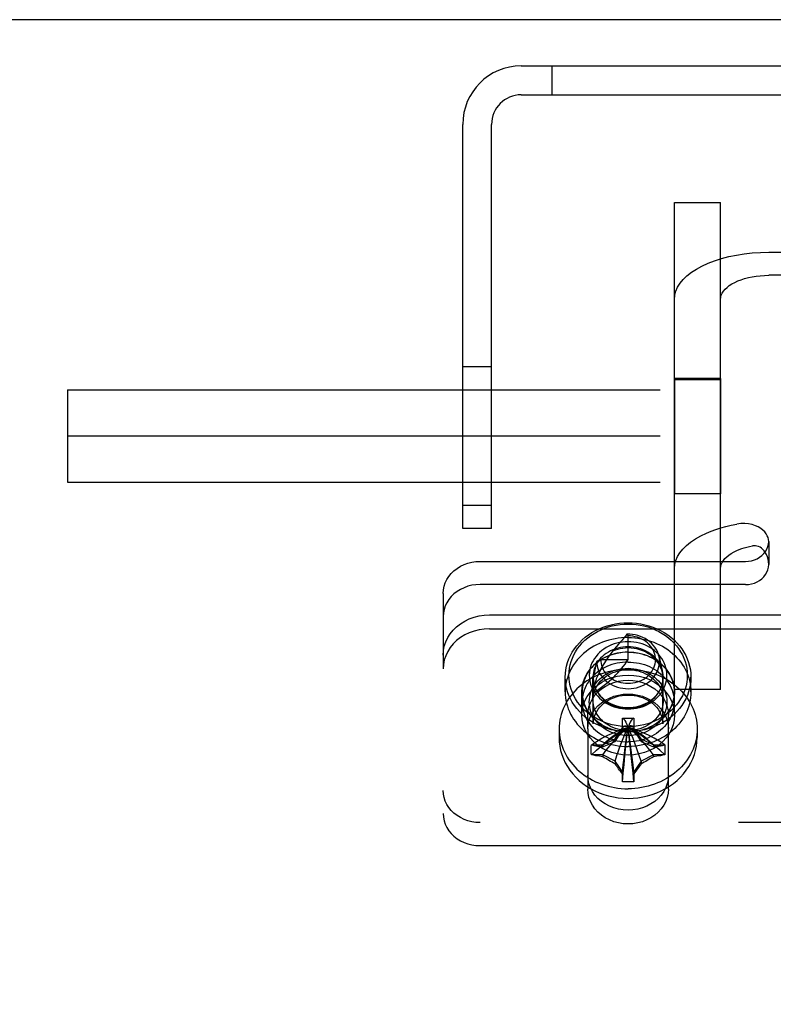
# Model space of a CAD drawing. Header units: inches. Extents: x 0 to 291, y 0 to 188.
# Tile 49 of 113: x 114.02 to 116.06, y 136.25 to 138.91. Entities that reach past the tile are written whole.
import ezdxf

# ---------------------------------------------------------------- set-up
doc = ezdxf.new("R2010")
doc.units = ezdxf.units.IN
doc.header["$LTSCALE"] = 16.018896
doc.header["$MEASUREMENT"] = 0
doc.linetypes.add('HIDDEN', pattern=[0.2, 0.1, -0.1])
doc.layers.get('0').update_dxf_attribs({"linetype": 'CONTINUOUS'})
doc.layers.add('02___PRT_ALL_AXES', color=7, linetype='CONTINUOUS')
doc.layers.add('DEFAULT_2', color=8, linetype='HIDDEN')

msp = doc.modelspace()

# ---------------------------------------------------------------- linework, layer by layer
at = {"color": 7, "linetype": 'Continuous'}
msp.add_line((121.4042, 138.9098), (43.7792, 138.9098), dxfattribs=at)
at = {"layer": '02___PRT_ALL_AXES', "color": 8, "linetype": 'HIDDEN'}
for p, q in [((115.7887, 137.9403), (115.7887, 137.6283)), ((115.9137, 137.9403), (115.7887, 137.9403)), ((115.9137, 137.9403), (115.9137, 137.6283)), ((115.9137, 137.6283), (115.7887, 137.6283)), ((115.4937, 137.0928), (115.4937, 137.1328)), ((115.8337, 137.0928), (115.8337, 137.1328)), ((115.5387, 137.0303), (115.5387, 137.0928)), ((115.5392, 137.0658), (115.5392, 137.0928)), ((115.7882, 137.0658), (115.7882, 137.0928)), ((115.7887, 137.0303), (115.7887, 137.0928)), ((115.5547, 136.9928), (115.5547, 137.0303)), ((115.7727, 136.9928), (115.7727, 137.0303)), ((115.5547, 136.9928), (115.5547, 136.8304)), ((115.7727, 136.8304), (115.7727, 136.9928))]:
    msp.add_line(p, q, dxfattribs=at)
for points in [[(115.6637, 137.24), (115.6548, 137.2398), (115.6459, 137.2392), (115.6371, 137.2382), (115.6284, 137.2368), (115.6197, 137.235), (115.6112, 137.2328), (115.6028, 137.2302), (115.5946, 137.2273), (115.5865, 137.2239), (115.5787, 137.2203), (115.5711, 137.2162), (115.5638, 137.2119), (115.5567, 137.2072), (115.55, 137.2022), (115.5435, 137.1969), (115.5374, 137.1913), (115.5316, 137.1854), (115.5262, 137.1793), (115.5211, 137.173), (115.5165, 137.1664), (115.5122, 137.1596), (115.5084, 137.1526), (115.505, 137.1455), (115.502, 137.1383), (115.4995, 137.1309), (115.4974, 137.1234), (115.4958, 137.1158), (115.4946, 137.1082), (115.4939, 137.1005), (115.4937, 137.0928)], [(115.6637, 137.24), (115.6726, 137.2398), (115.6815, 137.2392), (115.6903, 137.2382), (115.6991, 137.2368), (115.7077, 137.235), (115.7162, 137.2328), (115.7246, 137.2302), (115.7329, 137.2273), (115.7409, 137.2239), (115.7487, 137.2203), (115.7563, 137.2162), (115.7636, 137.2119), (115.7707, 137.2072), (115.7775, 137.2022), (115.7839, 137.1969), (115.79, 137.1913), (115.7958, 137.1854), (115.8012, 137.1793), (115.8063, 137.173), (115.8109, 137.1664), (115.8152, 137.1596), (115.819, 137.1526), (115.8224, 137.1455), (115.8254, 137.1383), (115.8279, 137.1309), (115.83, 137.1234), (115.8316, 137.1158), (115.8328, 137.1082), (115.8335, 137.1005), (115.8337, 137.0928)], [(115.5387, 137.0928), (115.5396, 137.1059), (115.5423, 137.1187), (115.5468, 137.1312), (115.553, 137.1431), (115.5608, 137.1543), (115.5701, 137.1646), (115.5808, 137.1738), (115.5927, 137.1819), (115.6056, 137.1886), (115.6194, 137.194), (115.6338, 137.1979), (115.6486, 137.2002), (115.6637, 137.201), (115.6788, 137.2002), (115.6936, 137.1979), (115.708, 137.194), (115.7218, 137.1886), (115.7347, 137.1819), (115.7466, 137.1738), (115.7573, 137.1646), (115.7666, 137.1543), (115.7744, 137.1431), (115.7806, 137.1312), (115.7851, 137.1187), (115.7878, 137.1059), (115.7887, 137.0928)], [(115.6637, 137.2006), (115.6562, 137.2004), (115.6487, 137.1998), (115.6413, 137.1988), (115.6339, 137.1975), (115.6267, 137.1957), (115.6196, 137.1936), (115.6126, 137.1911), (115.6059, 137.1882), (115.5993, 137.185), (115.593, 137.1815), (115.5869, 137.1776), (115.5812, 137.1735), (115.5757, 137.169), (115.5705, 137.1643), (115.5657, 137.1593), (115.5612, 137.154), (115.5572, 137.1485), (115.5535, 137.1429), (115.5502, 137.137), (115.5473, 137.131), (115.5448, 137.1248), (115.5428, 137.1186), (115.5412, 137.1122), (115.5401, 137.1058), (115.5394, 137.0993), (115.5392, 137.0928)], [(115.6637, 137.2006), (115.6712, 137.2004), (115.6787, 137.1998), (115.6862, 137.1988), (115.6935, 137.1975), (115.7007, 137.1957), (115.7079, 137.1936), (115.7148, 137.1911), (115.7216, 137.1882), (115.7281, 137.185), (115.7344, 137.1815), (115.7405, 137.1776), (115.7463, 137.1735), (115.7517, 137.169), (115.7569, 137.1643), (115.7617, 137.1593), (115.7662, 137.154), (115.7703, 137.1485), (115.7739, 137.1429), (115.7772, 137.137), (115.7801, 137.131), (115.7826, 137.1248), (115.7846, 137.1186), (115.7862, 137.1122), (115.7873, 137.1058), (115.788, 137.0993), (115.7882, 137.0928)], [(115.6637, 137.1736), (115.6562, 137.1734), (115.6487, 137.1728), (115.6413, 137.1718), (115.6339, 137.1705), (115.6267, 137.1687), (115.6196, 137.1666), (115.6126, 137.1641), (115.6059, 137.1612), (115.5993, 137.158), (115.593, 137.1545), (115.5869, 137.1506), (115.5812, 137.1465), (115.5757, 137.142), (115.5705, 137.1373), (115.5657, 137.1323), (115.5612, 137.127), (115.5572, 137.1215), (115.5535, 137.1159), (115.5502, 137.11), (115.5473, 137.104), (115.5448, 137.0978), (115.5428, 137.0916), (115.5412, 137.0852), (115.5401, 137.0788), (115.5394, 137.0723), (115.5392, 137.0658)], [(115.6637, 137.1736), (115.6712, 137.1734), (115.6787, 137.1728), (115.6862, 137.1718), (115.6935, 137.1705), (115.7007, 137.1687), (115.7079, 137.1666), (115.7148, 137.1641), (115.7216, 137.1612), (115.7281, 137.158), (115.7344, 137.1545), (115.7405, 137.1506), (115.7463, 137.1465), (115.7517, 137.142), (115.7569, 137.1373), (115.7617, 137.1323), (115.7662, 137.127), (115.7703, 137.1215), (115.7739, 137.1159), (115.7772, 137.11), (115.7801, 137.104), (115.7826, 137.0978), (115.7846, 137.0916), (115.7862, 137.0852), (115.7873, 137.0788), (115.788, 137.0723), (115.7882, 137.0658)], [(115.5387, 137.0303), (115.5396, 137.0434), (115.5423, 137.0562), (115.5468, 137.0687), (115.553, 137.0806), (115.5608, 137.0918), (115.5701, 137.1021), (115.5808, 137.1113), (115.5927, 137.1194), (115.6056, 137.1261), (115.6194, 137.1315), (115.6338, 137.1354), (115.6486, 137.1377), (115.6637, 137.1385), (115.6788, 137.1377), (115.6936, 137.1354), (115.708, 137.1315), (115.7218, 137.1261), (115.7347, 137.1194), (115.7466, 137.1113), (115.7573, 137.1021), (115.7666, 137.0918), (115.7744, 137.0806), (115.7806, 137.0687), (115.7851, 137.0562), (115.7878, 137.0434), (115.7887, 137.0303)], [(115.5547, 137.0303), (115.5555, 137.0417), (115.5579, 137.0529), (115.5618, 137.0637), (115.5672, 137.0741), (115.574, 137.0839), (115.5821, 137.0929), (115.5914, 137.1009), (115.6018, 137.108), (115.6131, 137.1138), (115.6251, 137.1185), (115.6376, 137.1219), (115.6506, 137.124), (115.6637, 137.1247), (115.6768, 137.124), (115.6898, 137.1219), (115.7024, 137.1185), (115.7144, 137.1138), (115.7256, 137.108), (115.736, 137.1009), (115.7453, 137.0929), (115.7534, 137.0839), (115.7602, 137.0741), (115.7656, 137.0637), (115.7695, 137.0529), (115.7719, 137.0417), (115.7727, 137.0303)], [(115.4937, 137.0928), (115.4939, 137.0851), (115.4946, 137.0774), (115.4958, 137.0697), (115.4974, 137.0622), (115.4995, 137.0547), (115.502, 137.0473), (115.505, 137.04), (115.5084, 137.0329), (115.5122, 137.0259), (115.5165, 137.0192), (115.5211, 137.0126), (115.5262, 137.0062), (115.5316, 137.0001), (115.5374, 136.9943), (115.5435, 136.9887), (115.55, 136.9834), (115.5567, 136.9784), (115.5638, 136.9737), (115.5711, 136.9693), (115.5787, 136.9653), (115.5865, 136.9616), (115.5946, 136.9583), (115.6028, 136.9553), (115.6112, 136.9527), (115.6197, 136.9506), (115.6284, 136.9488), (115.6371, 136.9474), (115.6459, 136.9464), (115.6548, 136.9457), (115.6637, 136.9455)], [(115.7887, 137.0928), (115.7878, 137.0796), (115.7851, 137.0669), (115.7806, 137.0544), (115.7744, 137.0425), (115.7666, 137.0313), (115.7573, 137.021), (115.7466, 137.0117), (115.7347, 137.0037), (115.7218, 136.9969), (115.708, 136.9915), (115.6936, 136.9877), (115.6788, 136.9853), (115.6637, 136.9845), (115.6486, 136.9853), (115.6338, 136.9877), (115.6194, 136.9915), (115.6056, 136.9969), (115.5927, 137.0037), (115.5808, 137.0117), (115.5701, 137.021), (115.5608, 137.0313), (115.553, 137.0425), (115.5468, 137.0544), (115.5423, 137.0669), (115.5396, 137.0796), (115.5387, 137.0928)], [(115.5392, 137.0928), (115.5394, 137.0863), (115.5401, 137.0798), (115.5412, 137.0733), (115.5428, 137.067), (115.5448, 137.0607), (115.5473, 137.0545), (115.5502, 137.0485), (115.5535, 137.0427), (115.5572, 137.037), (115.5612, 137.0315), (115.5657, 137.0263), (115.5705, 137.0213), (115.5757, 137.0165), (115.5812, 137.0121), (115.5869, 137.0079), (115.593, 137.004), (115.5993, 137.0005), (115.6059, 136.9973), (115.6126, 136.9944), (115.6196, 136.992), (115.6267, 136.9898), (115.6339, 136.9881), (115.6413, 136.9867), (115.6487, 136.9857), (115.6562, 136.9851), (115.6637, 136.9849)], [(115.5547, 136.9928), (115.5555, 137.0042), (115.5579, 137.0154), (115.5618, 137.0262), (115.5672, 137.0366), (115.574, 137.0464), (115.5821, 137.0554), (115.5914, 137.0634), (115.6018, 137.0705), (115.6131, 137.0763), (115.6251, 137.081), (115.6376, 137.0844), (115.6506, 137.0865), (115.6637, 137.0872), (115.6768, 137.0865), (115.6898, 137.0844), (115.7024, 137.081), (115.7144, 137.0763), (115.7256, 137.0705), (115.736, 137.0634), (115.7453, 137.0554), (115.7534, 137.0464), (115.7602, 137.0366), (115.7656, 137.0262), (115.7695, 137.0154), (115.7719, 137.0042), (115.7727, 136.9928)], [(115.8337, 137.0928), (115.8335, 137.0851), (115.8328, 137.0774), (115.8316, 137.0697), (115.83, 137.0622), (115.8279, 137.0547), (115.8254, 137.0473), (115.8224, 137.04), (115.819, 137.0329), (115.8152, 137.0259), (115.8109, 137.0192), (115.8063, 137.0126), (115.8012, 137.0062), (115.7958, 137.0001), (115.79, 136.9943), (115.7839, 136.9887), (115.7775, 136.9834), (115.7707, 136.9784), (115.7636, 136.9737), (115.7563, 136.9693), (115.7487, 136.9653), (115.7409, 136.9616), (115.7329, 136.9583), (115.7246, 136.9553), (115.7162, 136.9527), (115.7077, 136.9506), (115.6991, 136.9488), (115.6903, 136.9474), (115.6815, 136.9464), (115.6726, 136.9457), (115.6637, 136.9455)], [(115.7882, 137.0928), (115.788, 137.0863), (115.7873, 137.0798), (115.7862, 137.0733), (115.7846, 137.067), (115.7826, 137.0607), (115.7801, 137.0545), (115.7772, 137.0485), (115.7739, 137.0427), (115.7703, 137.037), (115.7662, 137.0315), (115.7617, 137.0263), (115.7569, 137.0213), (115.7517, 137.0165), (115.7463, 137.0121), (115.7405, 137.0079), (115.7344, 137.004), (115.7281, 137.0005), (115.7216, 136.9973), (115.7148, 136.9944), (115.7079, 136.992), (115.7007, 136.9898), (115.6935, 136.9881), (115.6862, 136.9867), (115.6787, 136.9857), (115.6712, 136.9851), (115.6637, 136.9849)], [(115.5392, 137.0658), (115.5394, 137.0593), (115.5401, 137.0528), (115.5412, 137.0463), (115.5428, 137.04), (115.5448, 137.0337), (115.5473, 137.0275), (115.5502, 137.0215), (115.5535, 137.0157), (115.5572, 137.01), (115.5612, 137.0045), (115.5657, 136.9993), (115.5705, 136.9943), (115.5757, 136.9895), (115.5812, 136.9851), (115.5869, 136.9809), (115.593, 136.977), (115.5993, 136.9735), (115.6059, 136.9703), (115.6126, 136.9674), (115.6196, 136.965), (115.6267, 136.9628), (115.6339, 136.9611), (115.6413, 136.9597), (115.6487, 136.9587), (115.6562, 136.9581), (115.6637, 136.9579)], [(115.7882, 137.0658), (115.788, 137.0593), (115.7873, 137.0528), (115.7862, 137.0463), (115.7846, 137.04), (115.7826, 137.0337), (115.7801, 137.0275), (115.7772, 137.0215), (115.7739, 137.0157), (115.7703, 137.01), (115.7662, 137.0045), (115.7617, 136.9993), (115.7569, 136.9943), (115.7517, 136.9895), (115.7463, 136.9851), (115.7405, 136.9809), (115.7344, 136.977), (115.7281, 136.9735), (115.7216, 136.9703), (115.7148, 136.9674), (115.7079, 136.965), (115.7007, 136.9628), (115.6935, 136.9611), (115.6862, 136.9597), (115.6787, 136.9587), (115.6712, 136.9581), (115.6637, 136.9579)], [(115.7887, 137.0303), (115.7878, 137.0171), (115.7851, 137.0044), (115.7806, 136.9919), (115.7744, 136.98), (115.7666, 136.9688), (115.7573, 136.9585), (115.7466, 136.9492), (115.7347, 136.9412), (115.7218, 136.9344), (115.708, 136.929), (115.6936, 136.9252), (115.6788, 136.9228), (115.6637, 136.922), (115.6486, 136.9228), (115.6338, 136.9252), (115.6194, 136.929), (115.6056, 136.9344), (115.5927, 136.9412), (115.5808, 136.9492), (115.5701, 136.9585), (115.5608, 136.9688), (115.553, 136.98), (115.5468, 136.9919), (115.5423, 137.0044), (115.5396, 137.0171), (115.5387, 137.0303)], [(115.7727, 136.8679), (115.7719, 136.8564), (115.7695, 136.8453), (115.7656, 136.8344), (115.7602, 136.824), (115.7534, 136.8143), (115.7453, 136.8053), (115.736, 136.7972), (115.7256, 136.7902), (115.7144, 136.7843), (115.7024, 136.7796), (115.6898, 136.7762), (115.6768, 136.7742), (115.6637, 136.7735), (115.6506, 136.7742), (115.6376, 136.7762), (115.6251, 136.7796), (115.6131, 136.7843), (115.6018, 136.7902), (115.5914, 136.7972), (115.5821, 136.8053), (115.574, 136.8143), (115.5672, 136.824), (115.5618, 136.8344), (115.5579, 136.8453), (115.5555, 136.8564), (115.5547, 136.8679)], [(115.7727, 136.8304), (115.7719, 136.8189), (115.7695, 136.8078), (115.7656, 136.7969), (115.7602, 136.7865), (115.7534, 136.7768), (115.7453, 136.7678), (115.736, 136.7597), (115.7256, 136.7527), (115.7144, 136.7468), (115.7024, 136.7421), (115.6898, 136.7387), (115.6768, 136.7367), (115.6637, 136.736), (115.6506, 136.7367), (115.6376, 136.7387), (115.6251, 136.7421), (115.6131, 136.7468), (115.6018, 136.7527), (115.5914, 136.7597), (115.5821, 136.7678), (115.574, 136.7768), (115.5672, 136.7865), (115.5618, 136.7969), (115.5579, 136.8078), (115.5555, 136.8189), (115.5547, 136.8304)]]:
    msp.add_lwpolyline(points, dxfattribs=at)
at = {"layer": 'DEFAULT_2', "color": 8, "linetype": 'HIDDEN'}
for p, q in [((115.3747, 138.7848), (117.0587, 138.7848)), ((115.4577, 138.7848), (115.4577, 138.7068)), ((115.3747, 138.7068), (117.0587, 138.7068)), ((115.2167, 137.5348), (115.2167, 138.6268)), ((115.2947, 137.5348), (115.2947, 138.6268)), ((115.7887, 137.0997), (115.7887, 138.4158)), ((115.7887, 138.4158), (115.9137, 138.4158)), ((115.9137, 137.0997), (115.9137, 138.4158)), ((116.0437, 138.2814), (116.7837, 138.2814)), ((116.7837, 138.2189), (116.0437, 138.2189)), ((115.2167, 137.9723), (115.2947, 137.9723)), ((115.9137, 137.9364), (115.7887, 137.9364)), ((114.1482, 137.9098), (114.1482, 137.6598)), ((114.1482, 137.9098), (121.1482, 137.9098)), ((114.1482, 137.7848), (121.1482, 137.7848)), ((114.1482, 137.6598), (121.1482, 137.6598)), ((115.2167, 137.5973), (115.2947, 137.5973)), ((115.2947, 137.5348), (115.2167, 137.5348)), ((116.0437, 137.4998), (116.0437, 137.4373)), ((115.2637, 137.4457), (115.9812, 137.4457)), ((115.9812, 137.3832), (115.2637, 137.3832)), ((115.1637, 137.3591), (115.1637, 137.1551)), ((115.2887, 137.3009), (117.5387, 137.3009)), ((115.2887, 137.2634), (117.5387, 137.2634)), ((115.6605, 137.2488), (115.6637, 137.2444)), ((115.6637, 137.1803), (115.6637, 137.2444)), ((115.7474, 137.188), (115.7563, 137.1444)), ((115.1637, 134.578), (115.1637, 137.1551)), ((115.5787, 137.1753), (115.5697, 137.1303)), ((115.5897, 137.1803), (115.5787, 137.1753)), ((115.5897, 137.1803), (115.6637, 137.1803)), ((115.5687, 137.0708), (115.5687, 137.1328)), ((115.5697, 137.0069), (115.5697, 137.1303)), ((115.7577, 137.0069), (115.7577, 137.1303)), ((115.7587, 137.0708), (115.7587, 137.1328)), ((115.9137, 137.0997), (115.7887, 137.0997)), ((115.6482, 137.0212), (115.6482, 137.0223)), ((115.6482, 137.0223), (115.6792, 137.0223)), ((115.6792, 137.0223), (115.6792, 137.0212)), ((115.6288, 136.9663), (115.6487, 136.9962)), ((115.6482, 136.9904), (115.6482, 137.0212)), ((115.6482, 136.9954), (115.6487, 136.9962)), ((115.6613, 136.9969), (115.6637, 136.9981)), ((115.6625, 136.9975), (115.6637, 136.9981)), ((115.6661, 136.9969), (115.6637, 136.9981)), ((115.6986, 136.9663), (115.6787, 136.9962)), ((115.6792, 136.9954), (115.6787, 136.9962)), ((115.6792, 137.0212), (115.6792, 136.9904)), ((115.4772, 136.9928), (115.4772, 136.9695)), ((115.6288, 136.9663), (115.63, 136.9681)), ((115.6986, 136.9663), (115.6974, 136.9681)), ((115.8502, 136.9928), (115.8502, 136.9695)), ((115.5644, 136.9497), (115.5654, 136.9495)), ((115.5654, 136.9495), (115.5952, 136.9495)), ((115.5952, 136.9495), (115.6288, 136.9663)), ((115.5952, 136.9495), (115.5952, 136.9445)), ((115.6288, 136.9663), (115.6288, 136.9588)), ((115.6986, 136.9663), (115.6986, 136.9588)), ((115.6986, 136.9663), (115.7322, 136.9495)), ((115.7322, 136.9495), (115.7322, 136.9445)), ((115.7322, 136.9495), (115.762, 136.9495)), ((115.762, 136.9495), (115.763, 136.9497)), ((115.5654, 136.9227), (115.5644, 136.9229)), ((115.5952, 136.9227), (115.5654, 136.9227)), ((115.5952, 136.9227), (115.5952, 136.9176)), ((115.6288, 136.9059), (115.5952, 136.9227)), ((115.7322, 136.9227), (115.6986, 136.9059)), ((115.7322, 136.9227), (115.7322, 136.9176)), ((115.762, 136.9227), (115.7322, 136.9227)), ((115.763, 136.9229), (115.762, 136.9227)), ((115.6288, 136.9059), (115.6288, 136.8984)), ((115.6482, 136.8768), (115.6288, 136.9059)), ((115.6986, 136.9059), (115.6792, 136.8768)), ((115.6986, 136.9059), (115.6986, 136.8984)), ((115.6482, 136.851), (115.6482, 136.8768)), ((115.6792, 136.8768), (115.6792, 136.851)), ((115.6482, 136.8503), (115.6482, 136.851)), ((115.6792, 136.851), (115.6792, 136.8503)), ((117.5637, 136.7399), (115.2637, 136.7399)), ((115.2637, 136.6774), (117.5637, 136.6774))]:
    msp.add_line(p, q, dxfattribs=at)
for points in [[(115.7887, 138.1539), (115.7897, 138.165), (115.7926, 138.176), (115.7974, 138.1869), (115.8041, 138.1975), (115.8126, 138.2078), (115.8229, 138.2176), (115.8348, 138.227), (115.8484, 138.2358), (115.8634, 138.244), (115.8798, 138.2516), (115.8975, 138.2583), (115.9162, 138.2643), (115.9359, 138.2694), (115.9565, 138.2737), (115.9777, 138.277), (115.9994, 138.2795), (116.0214, 138.2809), (116.0437, 138.2814)], [(115.9137, 138.1539), (115.9142, 138.1596), (115.9157, 138.1652), (115.9181, 138.1707), (115.9215, 138.1761), (115.9259, 138.1814), (115.9311, 138.1864), (115.9372, 138.1912), (115.9441, 138.1957), (115.9518, 138.1998), (115.9601, 138.2037), (115.9691, 138.2071), (115.9787, 138.2102), (115.9888, 138.2128), (115.9992, 138.215), (116.0101, 138.2167), (116.0211, 138.2179), (116.0323, 138.2186), (116.0437, 138.2189)], [(115.8757, 137.5223), (115.888, 137.5274), (115.9008, 137.532), (115.9142, 137.5363), (115.9281, 137.5401), (115.9425, 137.5434), (115.9573, 137.5464)], [(116.0437, 137.4998), (116.0433, 137.5049), (116.0421, 137.5101), (116.04, 137.5152), (116.0371, 137.5203), (116.0332, 137.5254), (116.0283, 137.5302), (116.0224, 137.5346), (116.0156, 137.5387), (116.0078, 137.5422), (115.9991, 137.545), (115.9895, 137.5469), (115.9791, 137.5479), (115.9684, 137.5477), (115.9573, 137.5464)], [(115.7887, 137.4264), (115.7896, 137.4373), (115.7924, 137.448), (115.797, 137.4586), (115.8034, 137.469), (115.8115, 137.4791), (115.8213, 137.4888), (115.8327, 137.498), (115.8456, 137.5067), (115.8599, 137.5148), (115.8757, 137.5223)], [(115.9137, 137.4264), (115.9142, 137.432), (115.9156, 137.4374), (115.9179, 137.4428), (115.9212, 137.4481), (115.9253, 137.4533), (115.9303, 137.4582), (115.9361, 137.4629), (115.9427, 137.4674), (115.95, 137.4715), (115.958, 137.4753)], [(115.958, 137.4753), (115.9643, 137.4779), (115.9709, 137.4803), (115.9777, 137.4824), (115.9848, 137.4844), (115.9921, 137.4861), (115.9996, 137.4876)], [(115.9812, 137.4457), (115.9894, 137.4462), (115.9974, 137.4475), (116.0051, 137.4498), (116.0125, 137.4529), (116.0193, 137.4569), (116.0254, 137.4615), (116.0308, 137.4669), (116.0353, 137.4727), (116.0389, 137.4791), (116.0416, 137.4858), (116.0432, 137.4927), (116.0437, 137.4998)], [(116.0437, 137.4373), (116.0432, 137.4447), (116.0421, 137.4516), (116.0403, 137.458), (116.0379, 137.4639), (116.035, 137.4691), (116.0318, 137.4738), (116.0282, 137.4778), (116.0243, 137.4811), (116.0203, 137.4838), (116.0162, 137.4858), (116.012, 137.4872), (116.0078, 137.4879), (116.0037, 137.488), (115.9996, 137.4876)], [(115.1637, 137.3591), (115.1644, 137.3688), (115.1662, 137.3783), (115.1693, 137.3877), (115.1736, 137.3966), (115.179, 137.4051), (115.1855, 137.4131), (115.193, 137.4203), (115.2014, 137.4268), (115.2105, 137.4324), (115.2203, 137.4371), (115.2307, 137.4408), (115.2415, 137.4435), (115.2524, 137.4451), (115.2637, 137.4457)], [(115.9812, 137.3832), (115.9894, 137.3837), (115.9974, 137.385), (116.0051, 137.3873), (116.0125, 137.3904), (116.0193, 137.3944), (116.0254, 137.399), (116.0308, 137.4044), (116.0353, 137.4102), (116.0389, 137.4166), (116.0416, 137.4233), (116.0432, 137.4302), (116.0437, 137.4373)], [(115.2637, 137.3832), (115.2524, 137.3826), (115.2415, 137.381), (115.2307, 137.3783), (115.2203, 137.3746), (115.2105, 137.3699), (115.2014, 137.3643), (115.193, 137.3578), (115.1855, 137.3506), (115.179, 137.3426), (115.1736, 137.3341), (115.1693, 137.3252), (115.1662, 137.3158), (115.1644, 137.3063), (115.1637, 137.2966)], [(115.1637, 137.1926), (115.1645, 137.2048), (115.1668, 137.2167), (115.1707, 137.2284), (115.1761, 137.2396), (115.1829, 137.2502), (115.191, 137.2601), (115.2003, 137.2692), (115.2108, 137.2773), (115.2222, 137.2843), (115.2345, 137.2902), (115.2474, 137.2948), (115.2609, 137.2982), (115.2746, 137.3002), (115.2887, 137.3009)], [(115.2887, 137.2634), (115.2746, 137.2627), (115.2609, 137.2607), (115.2474, 137.2573), (115.2345, 137.2527), (115.2222, 137.2468), (115.2108, 137.2398), (115.2003, 137.2317), (115.191, 137.2226), (115.1829, 137.2127), (115.1761, 137.2021), (115.1707, 137.1909), (115.1668, 137.1792), (115.1645, 137.1673), (115.1637, 137.1551)], [(115.4937, 137.1328), (115.4941, 137.1428), (115.4953, 137.1529), (115.4973, 137.1628), (115.5, 137.1726), (115.5036, 137.1822), (115.5078, 137.1915), (115.5129, 137.2006), (115.5186, 137.2094), (115.525, 137.2178), (115.532, 137.2259), (115.5397, 137.2334), (115.5479, 137.2405), (115.5567, 137.2471), (115.566, 137.2532), (115.5757, 137.2587), (115.5859, 137.2637), (115.5964, 137.268), (115.6072, 137.2716), (115.6183, 137.2746), (115.6296, 137.277), (115.6409, 137.2787), (115.6523, 137.2797), (115.6637, 137.28)], [(115.6637, 136.9992), (115.653, 136.9995), (115.6423, 137.0005), (115.6316, 137.002), (115.621, 137.0042), (115.6106, 137.0071), (115.6004, 137.0105), (115.5905, 137.0146), (115.5809, 137.0192), (115.5717, 137.0244), (115.563, 137.0301), (115.5547, 137.0363), (115.547, 137.043), (115.5398, 137.0502), (115.5331, 137.0577), (115.5271, 137.0656), (115.5217, 137.0739), (115.517, 137.0824), (115.513, 137.0913), (115.5097, 137.1003), (115.5071, 137.1095), (115.5052, 137.1189), (115.5041, 137.1283), (115.5037, 137.1378), (115.5041, 137.1472), (115.5052, 137.1567), (115.5071, 137.166), (115.5097, 137.1752), (115.513, 137.1843), (115.517, 137.1931), (115.5217, 137.2016), (115.5271, 137.2099), (115.5331, 137.2178), (115.5397, 137.2254), (115.547, 137.2325), (115.5547, 137.2392), (115.563, 137.2454), (115.5717, 137.2511), (115.5809, 137.2563), (115.5905, 137.261), (115.6004, 137.265), (115.6106, 137.2685), (115.621, 137.2713), (115.6316, 137.2735), (115.6423, 137.2751), (115.653, 137.276), (115.6637, 137.2763)], [(115.6637, 137.28), (115.6751, 137.2797), (115.6865, 137.2787), (115.6979, 137.277), (115.7091, 137.2746), (115.7202, 137.2716), (115.731, 137.268), (115.7415, 137.2637), (115.7517, 137.2587), (115.7614, 137.2532), (115.7707, 137.2472), (115.7795, 137.2405), (115.7878, 137.2334), (115.7954, 137.2259), (115.8025, 137.2178), (115.8089, 137.2094), (115.8146, 137.2006), (115.8196, 137.1915), (115.8238, 137.1822), (115.8274, 137.1726), (115.8301, 137.1628), (115.8321, 137.1529), (115.8333, 137.1428), (115.8337, 137.1328)], [(115.6637, 137.2763), (115.6745, 137.276), (115.6852, 137.2751), (115.6959, 137.2735), (115.7064, 137.2713), (115.7169, 137.2685), (115.727, 137.265), (115.737, 137.261), (115.7465, 137.2563), (115.7557, 137.2511), (115.7644, 137.2454), (115.7727, 137.2392), (115.7805, 137.2325), (115.7877, 137.2254), (115.7943, 137.2178), (115.8003, 137.2099), (115.8057, 137.2017), (115.8104, 137.1931), (115.8144, 137.1843), (115.8177, 137.1752), (115.8203, 137.166), (115.8222, 137.1567), (115.8233, 137.1472), (115.8237, 137.1378), (115.8233, 137.1283), (115.8222, 137.1189), (115.8203, 137.1095), (115.8177, 137.1003), (115.8144, 137.0913), (115.8104, 137.0825), (115.8057, 137.0739), (115.8003, 137.0656), (115.7943, 137.0577), (115.7877, 137.0502), (115.7805, 137.043), (115.7727, 137.0363), (115.7644, 137.0301), (115.7557, 137.0244), (115.7465, 137.0192), (115.737, 137.0146), (115.727, 137.0105), (115.7169, 137.0071), (115.7064, 137.0042), (115.6959, 137.002), (115.6852, 137.0005), (115.6745, 136.9995), (115.6637, 136.9992)], [(115.5897, 137.1803), (115.59, 137.1748), (115.5908, 137.1694), (115.5922, 137.164), (115.5941, 137.1586), (115.5965, 137.1535), (115.5994, 137.1485), (115.6029, 137.1438), (115.6068, 137.1393), (115.6112, 137.1352), (115.6159, 137.1314), (115.621, 137.1279), (115.6264, 137.1249), (115.6322, 137.1223), (115.6381, 137.1201), (115.6443, 137.1184), (115.6506, 137.1172), (115.657, 137.1164), (115.6634, 137.1162), (115.6699, 137.1164), (115.6763, 137.1171), (115.6826, 137.1183), (115.6888, 137.12), (115.6948, 137.1221), (115.7005, 137.1247), (115.706, 137.1277), (115.7111, 137.1311), (115.7159, 137.1348), (115.7203, 137.1389), (115.7242, 137.1434), (115.7277, 137.1481), (115.7307, 137.1531), (115.7332, 137.1582), (115.7351, 137.1635), (115.7366, 137.169), (115.7374, 137.1746), (115.7377, 137.1801), (115.7374, 137.1857), (115.7366, 137.1913), (115.7352, 137.1968), (115.7333, 137.2021), (115.7308, 137.2073), (115.7278, 137.2122), (115.7244, 137.217), (115.7205, 137.2214), (115.7161, 137.2255), (115.7113, 137.2293), (115.7062, 137.2327), (115.7008, 137.2357), (115.695, 137.2383), (115.6891, 137.2405), (115.6829, 137.2422), (115.6766, 137.2434), (115.6702, 137.2441), (115.6637, 137.2444)], [(115.6605, 137.2488), (115.6565, 137.2439), (115.6523, 137.2387), (115.6476, 137.2332)], [(115.7474, 137.188), (115.747, 137.1899), (115.7452, 137.1962), (115.7428, 137.2023), (115.7397, 137.2082), (115.7361, 137.2139), (115.7319, 137.2192), (115.7272, 137.2243), (115.722, 137.2289), (115.7163, 137.2331), (115.7102, 137.2369), (115.7038, 137.2402), (115.697, 137.243), (115.69, 137.2453), (115.6828, 137.247), (115.6754, 137.2482), (115.668, 137.2488), (115.6605, 137.2488)], [(115.6637, 137.2287), (115.656, 137.2285), (115.6484, 137.2277), (115.6407, 137.2265), (115.6331, 137.2248), (115.6257, 137.2225), (115.6184, 137.2198), (115.6114, 137.2166), (115.6047, 137.213), (115.5984, 137.2089), (115.5924, 137.2045), (115.5868, 137.1997), (115.5817, 137.1946), (115.577, 137.1891), (115.5728, 137.1833), (115.5692, 137.1773), (115.566, 137.1711), (115.5634, 137.1646), (115.5614, 137.158), (115.5599, 137.1513), (115.559, 137.1446), (115.5587, 137.1378), (115.559, 137.131), (115.5599, 137.1242), (115.5614, 137.1175), (115.5634, 137.1109), (115.566, 137.1045), (115.5692, 137.0982), (115.5728, 137.0922), (115.577, 137.0864), (115.5817, 137.081), (115.5868, 137.0758), (115.5924, 137.071), (115.5984, 137.0666), (115.6047, 137.0625), (115.6114, 137.0589), (115.6184, 137.0557), (115.6257, 137.053), (115.6332, 137.0508), (115.6407, 137.049), (115.6484, 137.0478), (115.656, 137.0471), (115.6637, 137.0468)], [(115.6637, 137.215), (115.6568, 137.2148), (115.6498, 137.2142), (115.6429, 137.213), (115.6361, 137.2115), (115.6293, 137.2095), (115.6227, 137.207), (115.6164, 137.2041), (115.6103, 137.2008), (115.6046, 137.1972), (115.5992, 137.1932), (115.5942, 137.1888), (115.5895, 137.1842), (115.5853, 137.1792), (115.5815, 137.174), (115.5782, 137.1685), (115.5753, 137.1629), (115.5729, 137.1571), (115.5711, 137.1511), (115.5698, 137.145), (115.569, 137.1389), (115.5687, 137.1328)], [(115.6476, 137.2332), (115.6376, 137.2216), (115.6323, 137.2155), (115.627, 137.2094), (115.6217, 137.2031)], [(115.6637, 137.2117), (115.6565, 137.2114), (115.6494, 137.2107), (115.6423, 137.2095), (115.6353, 137.2079), (115.6284, 137.2057), (115.6217, 137.2031)], [(115.6637, 137.0468), (115.6714, 137.0471), (115.679, 137.0478), (115.6867, 137.049), (115.6943, 137.0508), (115.7017, 137.053), (115.709, 137.0557), (115.716, 137.0589), (115.7227, 137.0625), (115.7291, 137.0666), (115.735, 137.071), (115.7406, 137.0758), (115.7457, 137.081), (115.7504, 137.0864), (115.7546, 137.0922), (115.7583, 137.0982), (115.7614, 137.1045), (115.764, 137.1109), (115.7661, 137.1175), (115.7675, 137.1242), (115.7684, 137.131), (115.7687, 137.1378), (115.7684, 137.1446), (115.7675, 137.1513), (115.7661, 137.158), (115.764, 137.1646), (115.7614, 137.1711), (115.7583, 137.1773), (115.7546, 137.1833), (115.7504, 137.1891), (115.7457, 137.1946), (115.7406, 137.1997), (115.735, 137.2045), (115.729, 137.209), (115.7227, 137.213), (115.716, 137.2166), (115.709, 137.2198), (115.7017, 137.2225), (115.6943, 137.2248), (115.6867, 137.2265), (115.679, 137.2277), (115.6714, 137.2285), (115.6637, 137.2287)], [(115.7587, 137.1328), (115.7584, 137.1389), (115.7576, 137.1451), (115.7563, 137.1511), (115.7545, 137.1571), (115.7521, 137.1629), (115.7493, 137.1685), (115.7459, 137.174), (115.7421, 137.1792), (115.7379, 137.1842), (115.7333, 137.1888), (115.7282, 137.1932), (115.7228, 137.1972), (115.7171, 137.2008), (115.711, 137.2041), (115.7047, 137.207), (115.6981, 137.2095), (115.6914, 137.2115), (115.6845, 137.213), (115.6776, 137.2142), (115.6706, 137.2148), (115.6637, 137.215)], [(115.7563, 137.1444), (115.7545, 137.1514), (115.752, 137.1582), (115.7488, 137.1648), (115.745, 137.1711), (115.7406, 137.1771), (115.7356, 137.1827), (115.73, 137.188), (115.7239, 137.1928), (115.7174, 137.1971), (115.7104, 137.2009), (115.7031, 137.2042), (115.6955, 137.2069), (115.6877, 137.209), (115.6798, 137.2105), (115.6717, 137.2114), (115.6637, 137.2117)], [(115.6217, 137.2031), (115.6177, 137.1976), (115.6138, 137.1921), (115.61, 137.1867), (115.6064, 137.1815), (115.603, 137.1763), (115.5997, 137.1712), (115.5967, 137.1662), (115.5938, 137.1614), (115.5912, 137.1568), (115.5887, 137.1523), (115.5864, 137.148), (115.5843, 137.1437), (115.5824, 137.1396), (115.5806, 137.1357), (115.579, 137.1318), (115.5775, 137.1279), (115.5762, 137.1241), (115.5749, 137.1203), (115.5738, 137.1165), (115.5727, 137.1127), (115.5718, 137.1088), (115.5711, 137.105), (115.5705, 137.1012), (115.5701, 137.0975), (115.5698, 137.0938), (115.5697, 137.0903)], [(115.5787, 137.1753), (115.579, 137.169), (115.58, 137.1627), (115.5816, 137.1564), (115.5838, 137.1503), (115.5866, 137.1443), (115.5901, 137.1385), (115.5941, 137.1331), (115.5987, 137.1279), (115.6037, 137.1231), (115.6093, 137.1188), (115.6152, 137.1148), (115.6215, 137.1114), (115.6282, 137.1084), (115.6351, 137.106), (115.6423, 137.1041), (115.6496, 137.1027), (115.657, 137.1019), (115.6645, 137.1017), (115.672, 137.102), (115.6794, 137.1029), (115.6866, 137.1044), (115.6938, 137.1064), (115.7006, 137.109), (115.7072, 137.1121), (115.7135, 137.1156), (115.7193, 137.1196), (115.7248, 137.1241), (115.7297, 137.1289), (115.7342, 137.1342), (115.7381, 137.1397), (115.7414, 137.1455), (115.7441, 137.1515), (115.7463, 137.1577), (115.7477, 137.1641), (115.7485, 137.1705), (115.7487, 137.177), (115.7482, 137.1835), (115.7474, 137.188)], [(115.6637, 136.9748), (115.656, 136.9751), (115.6484, 136.9758), (115.6407, 136.977), (115.6332, 136.9788), (115.6257, 136.981), (115.6184, 136.9837), (115.6114, 136.9869), (115.6047, 136.9905), (115.5984, 136.9946), (115.5924, 136.999), (115.5868, 137.0038), (115.5817, 137.009), (115.577, 137.0144), (115.5728, 137.0202), (115.5692, 137.0262), (115.566, 137.0325), (115.5634, 137.0389), (115.5614, 137.0455), (115.5599, 137.0522), (115.559, 137.059), (115.5587, 137.0658), (115.559, 137.0726), (115.5599, 137.0793), (115.5614, 137.086), (115.5634, 137.0926), (115.566, 137.0991), (115.5692, 137.1053), (115.5728, 137.1113), (115.577, 137.1171), (115.5817, 137.1226), (115.5868, 137.1277), (115.5924, 137.1325), (115.5984, 137.1369), (115.6047, 137.141), (115.6114, 137.1446), (115.6184, 137.1478), (115.6257, 137.1505), (115.6331, 137.1528), (115.6407, 137.1545), (115.6484, 137.1557), (115.656, 137.1565), (115.6637, 137.1567)], [(115.5697, 137.0903), (115.5774, 137.0954), (115.5849, 137.1005), (115.5921, 137.1058), (115.5992, 137.1111), (115.6059, 137.1165), (115.6125, 137.122), (115.6187, 137.1275), (115.6248, 137.1332), (115.6306, 137.1389), (115.6361, 137.1446), (115.6413, 137.1504), (115.6463, 137.1563), (115.6511, 137.1622), (115.6556, 137.1682), (115.6598, 137.1742), (115.6637, 137.1803)], [(115.6637, 137.1567), (115.6714, 137.1565), (115.679, 137.1557), (115.6867, 137.1545), (115.6943, 137.1528), (115.7017, 137.1505), (115.709, 137.1478), (115.716, 137.1446), (115.7227, 137.141), (115.729, 137.137), (115.735, 137.1325), (115.7406, 137.1277), (115.7457, 137.1226), (115.7504, 137.1171), (115.7546, 137.1113), (115.7583, 137.1053), (115.7614, 137.0991), (115.764, 137.0926), (115.7661, 137.086), (115.7675, 137.0793), (115.7684, 137.0726), (115.7687, 137.0658), (115.7684, 137.059), (115.7675, 137.0522), (115.7661, 137.0455), (115.764, 137.0389), (115.7614, 137.0325), (115.7583, 137.0262), (115.7546, 137.0202), (115.7504, 137.0144), (115.7457, 137.009), (115.7406, 137.0038), (115.735, 136.999), (115.7291, 136.9946), (115.7227, 136.9905), (115.716, 136.9869), (115.709, 136.9837), (115.7017, 136.981), (115.6943, 136.9788), (115.6867, 136.977), (115.679, 136.9758), (115.6714, 136.9751), (115.6637, 136.9748)], [(115.6637, 137.1543), (115.6545, 137.1541), (115.6454, 137.1535), (115.6363, 137.1525), (115.6273, 137.1512), (115.6184, 137.1494), (115.6096, 137.1473), (115.6009, 137.1448), (115.5923, 137.142), (115.584, 137.1388), (115.5758, 137.1352), (115.5678, 137.1313), (115.5601, 137.1271), (115.5526, 137.1225), (115.5454, 137.1176), (115.5385, 137.1124), (115.5318, 137.107), (115.5255, 137.1012), (115.5195, 137.0952), (115.5139, 137.089), (115.5086, 137.0825), (115.5037, 137.0758), (115.4992, 137.0689), (115.4951, 137.0618), (115.4914, 137.0546), (115.4881, 137.0472), (115.4852, 137.0397), (115.4828, 137.032), (115.4808, 137.0243), (115.4792, 137.0165), (115.4781, 137.0086), (115.4774, 137.0007), (115.4772, 136.9928)], [(115.6637, 136.9855), (115.6523, 136.9859), (115.6409, 136.9869), (115.6296, 136.9885), (115.6183, 136.9909), (115.6072, 136.9939), (115.5964, 136.9976), (115.5859, 137.0019), (115.5757, 137.0068), (115.566, 137.0123), (115.5567, 137.0184), (115.5479, 137.025), (115.5397, 137.0321), (115.532, 137.0397), (115.525, 137.0477), (115.5186, 137.0561), (115.5129, 137.0649), (115.5078, 137.074), (115.5036, 137.0834), (115.5, 137.093), (115.4973, 137.1027), (115.4953, 137.1127), (115.4941, 137.1227), (115.4937, 137.1328)], [(115.5687, 137.0708), (115.569, 137.0769), (115.5698, 137.083), (115.5711, 137.0891), (115.5729, 137.0951), (115.5753, 137.1009), (115.5782, 137.1065), (115.5815, 137.112), (115.5853, 137.1172), (115.5895, 137.1222), (115.5942, 137.1268), (115.5992, 137.1312), (115.6046, 137.1352), (115.6103, 137.1388), (115.6164, 137.1421), (115.6227, 137.145), (115.6293, 137.1475), (115.6361, 137.1495), (115.6429, 137.151), (115.6498, 137.1522), (115.6568, 137.1528), (115.6637, 137.153)], [(115.5687, 137.1328), (115.569, 137.1266), (115.5698, 137.1205), (115.5711, 137.1144), (115.5729, 137.1085), (115.5753, 137.1026), (115.5782, 137.097), (115.5815, 137.0915), (115.5853, 137.0863), (115.5895, 137.0814), (115.5942, 137.0767), (115.5992, 137.0724), (115.6046, 137.0684), (115.6103, 137.0647), (115.6164, 137.0614), (115.6227, 137.0585), (115.6293, 137.0561), (115.6361, 137.0541), (115.6429, 137.0525), (115.6499, 137.0514), (115.6568, 137.0507), (115.6637, 137.0505)], [(115.5697, 137.1303), (115.5701, 137.1231), (115.5711, 137.1161), (115.5729, 137.1091), (115.5754, 137.1023), (115.5786, 137.0958), (115.5824, 137.0894), (115.5868, 137.0834), (115.5918, 137.0778), (115.5974, 137.0726), (115.6035, 137.0678), (115.61, 137.0634), (115.617, 137.0596), (115.6243, 137.0564), (115.6319, 137.0537), (115.6397, 137.0516), (115.6477, 137.0501), (115.6557, 137.0492), (115.6637, 137.0489)], [(115.6637, 137.1543), (115.6729, 137.1541), (115.682, 137.1535), (115.6911, 137.1525), (115.7001, 137.1512), (115.709, 137.1494), (115.7178, 137.1473), (115.7265, 137.1448), (115.7351, 137.142), (115.7434, 137.1388), (115.7516, 137.1352), (115.7596, 137.1313), (115.7673, 137.1271), (115.7748, 137.1225), (115.782, 137.1176), (115.789, 137.1124), (115.7956, 137.107), (115.8019, 137.1012), (115.8079, 137.0952), (115.8135, 137.089), (115.8188, 137.0825), (115.8237, 137.0758), (115.8282, 137.0689), (115.8323, 137.0618), (115.836, 137.0546), (115.8393, 137.0472), (115.8422, 137.0397), (115.8446, 137.032), (115.8466, 137.0243), (115.8482, 137.0165), (115.8493, 137.0086), (115.85, 137.0007), (115.8502, 136.9928)], [(115.6637, 137.153), (115.6706, 137.1528), (115.6776, 137.1522), (115.6845, 137.151), (115.6914, 137.1495), (115.6981, 137.1475), (115.7047, 137.145), (115.711, 137.1421), (115.7171, 137.1388), (115.7228, 137.1352), (115.7282, 137.1312), (115.7333, 137.1268), (115.7379, 137.1222), (115.7421, 137.1172), (115.7459, 137.112), (115.7493, 137.1065), (115.7521, 137.1009), (115.7545, 137.0951), (115.7563, 137.0891), (115.7576, 137.0831), (115.7584, 137.0769), (115.7587, 137.0708)], [(115.8337, 137.1328), (115.8333, 137.1227), (115.8321, 137.1127), (115.8301, 137.1028), (115.8274, 137.093), (115.8239, 137.0834), (115.8196, 137.074), (115.8146, 137.0649), (115.8089, 137.0561), (115.8025, 137.0477), (115.7954, 137.0397), (115.7878, 137.0321), (115.7795, 137.025), (115.7707, 137.0184), (115.7615, 137.0123), (115.7517, 137.0068), (115.7415, 137.0019), (115.731, 136.9976), (115.7202, 136.9939), (115.7091, 136.9909), (115.6979, 136.9885), (115.6865, 136.9869), (115.6751, 136.9859), (115.6637, 136.9855)], [(115.6637, 137.0505), (115.6706, 137.0507), (115.6776, 137.0514), (115.6845, 137.0525), (115.6914, 137.0541), (115.6981, 137.0561), (115.7047, 137.0585), (115.711, 137.0614), (115.7171, 137.0647), (115.7228, 137.0684), (115.7282, 137.0724), (115.7333, 137.0767), (115.7379, 137.0814), (115.7421, 137.0863), (115.7459, 137.0915), (115.7493, 137.097), (115.7521, 137.1027), (115.7545, 137.1085), (115.7563, 137.1144), (115.7576, 137.1205), (115.7584, 137.1266), (115.7587, 137.1328)], [(115.6637, 137.0489), (115.6717, 137.0492), (115.6798, 137.0501), (115.6877, 137.0516), (115.6955, 137.0537), (115.7031, 137.0564), (115.7104, 137.0596), (115.7174, 137.0634), (115.7239, 137.0678), (115.73, 137.0726), (115.7356, 137.0778), (115.7406, 137.0834), (115.745, 137.0894), (115.7488, 137.0958), (115.752, 137.1023), (115.7545, 137.1091), (115.7563, 137.1161), (115.7573, 137.1231), (115.7577, 137.1303)], [(115.7577, 137.1303), (115.7573, 137.1374), (115.7563, 137.1444)], [(115.5697, 137.0069), (115.5701, 137.0139), (115.5712, 137.0208), (115.5731, 137.0275), (115.5757, 137.0341), (115.579, 137.0404), (115.5829, 137.0464), (115.5874, 137.052), (115.5924, 137.0573), (115.5979, 137.0622), (115.604, 137.0667), (115.6104, 137.0707), (115.6173, 137.0743), (115.6244, 137.0773), (115.6319, 137.0799), (115.6397, 137.0819), (115.6476, 137.0833), (115.6556, 137.0842), (115.6637, 137.0845)], [(115.6637, 137.0845), (115.6718, 137.0842), (115.6798, 137.0833), (115.6877, 137.0819), (115.6954, 137.0799), (115.7029, 137.0774), (115.7101, 137.0743), (115.717, 137.0707), (115.7235, 137.0667), (115.7295, 137.0622), (115.735, 137.0573), (115.7401, 137.052), (115.7446, 137.0463), (115.7484, 137.0403), (115.7517, 137.0341), (115.7543, 137.0275), (115.7562, 137.0208), (115.7573, 137.0139), (115.7577, 137.0069)], [(115.6637, 136.9885), (115.6568, 136.9887), (115.6499, 136.9894), (115.6429, 136.9905), (115.6361, 136.9921), (115.6293, 136.9941), (115.6227, 136.9965), (115.6164, 136.9994), (115.6103, 137.0027), (115.6046, 137.0064), (115.5992, 137.0104), (115.5942, 137.0147), (115.5895, 137.0194), (115.5853, 137.0243), (115.5815, 137.0295), (115.5782, 137.035), (115.5753, 137.0406), (115.5729, 137.0465), (115.5711, 137.0524), (115.5698, 137.0585), (115.569, 137.0646), (115.5687, 137.0708)], [(115.7587, 137.0708), (115.7584, 137.0646), (115.7576, 137.0585), (115.7563, 137.0524), (115.7545, 137.0465), (115.7521, 137.0407), (115.7493, 137.035), (115.7459, 137.0295), (115.7421, 137.0243), (115.7379, 137.0194), (115.7333, 137.0147), (115.7282, 137.0104), (115.7228, 137.0064), (115.7171, 137.0027), (115.711, 136.9994), (115.7047, 136.9965), (115.6981, 136.9941), (115.6914, 136.9921), (115.6845, 136.9905), (115.6776, 136.9894), (115.6706, 136.9887), (115.6637, 136.9885)], [(115.6482, 137.0223), (115.6504, 137.0214), (115.6527, 137.0193), (115.6552, 137.0159), (115.6578, 137.0113), (115.6607, 137.0053), (115.6637, 136.9981)], [(115.6792, 137.0223), (115.677, 137.0214), (115.6747, 137.0193), (115.6722, 137.0159), (115.6696, 137.0113), (115.6667, 137.0053), (115.6637, 136.9981)], [(115.5644, 136.9497), (115.5781, 136.9589), (115.593, 136.9676), (115.609, 136.9759), (115.6261, 136.9837), (115.6443, 136.9911), (115.6637, 136.9981)], [(115.5644, 136.9229), (115.5781, 136.9358), (115.593, 136.9485), (115.609, 136.9611), (115.6261, 136.9736), (115.6443, 136.9859), (115.6637, 136.9981)], [(115.5952, 136.9227), (115.6047, 136.9356), (115.6149, 136.9484), (115.6259, 136.961), (115.6377, 136.9735), (115.6503, 136.9859), (115.6637, 136.9981)], [(115.5952, 136.9495), (115.6047, 136.9587), (115.6149, 136.9675), (115.6259, 136.9758), (115.6377, 136.9837), (115.6503, 136.9911), (115.6613, 136.9969)], [(115.6288, 136.9059), (115.6336, 136.9211), (115.6388, 136.9364), (115.6445, 136.9517), (115.6505, 136.9671), (115.6569, 136.9826), (115.6637, 136.9981)], [(115.63, 136.9681), (115.6336, 136.9732), (115.6388, 136.9795), (115.6445, 136.9851), (115.6505, 136.9901), (115.6569, 136.9944), (115.6625, 136.9975)], [(115.6482, 136.8768), (115.6503, 136.896), (115.6527, 136.9157), (115.6552, 136.9357), (115.6578, 136.9561), (115.6607, 136.9769), (115.6637, 136.9981)], [(115.6482, 136.8503), (115.6504, 136.8732), (115.6527, 136.8968), (115.6552, 136.9211), (115.6578, 136.9461), (115.6607, 136.9717), (115.6637, 136.9981)], [(115.6487, 136.9962), (115.6503, 136.9983), (115.6527, 137.0002), (115.6552, 137.0012), (115.6578, 137.0011), (115.6607, 137.0001), (115.6637, 136.9981)], [(115.6787, 136.9962), (115.6771, 136.9983), (115.6748, 137.0002), (115.6723, 137.0012), (115.6696, 137.0011), (115.6667, 137.0001), (115.6637, 136.9981)], [(115.6792, 136.8503), (115.677, 136.8732), (115.6747, 136.8968), (115.6722, 136.9211), (115.6696, 136.9461), (115.6667, 136.9717), (115.6637, 136.9981)], [(115.6792, 136.8768), (115.6771, 136.896), (115.6748, 136.9157), (115.6723, 136.9357), (115.6696, 136.9561), (115.6667, 136.9769), (115.6637, 136.9981)], [(115.6986, 136.9059), (115.6938, 136.9211), (115.6886, 136.9364), (115.683, 136.9517), (115.677, 136.9671), (115.6705, 136.9826), (115.6637, 136.9981)], [(115.763, 136.9497), (115.7493, 136.9589), (115.7344, 136.9676), (115.7185, 136.9759), (115.7014, 136.9837), (115.6831, 136.9911), (115.6637, 136.9981)], [(115.763, 136.9229), (115.7493, 136.9358), (115.7344, 136.9485), (115.7185, 136.9611), (115.7014, 136.9736), (115.6831, 136.9859), (115.6637, 136.9981)], [(115.7322, 136.9227), (115.7228, 136.9356), (115.7125, 136.9484), (115.7015, 136.961), (115.6897, 136.9735), (115.6771, 136.9859), (115.6637, 136.9981)], [(115.6974, 136.9681), (115.6938, 136.9732), (115.6886, 136.9795), (115.683, 136.9851), (115.677, 136.9901), (115.6705, 136.9944), (115.6649, 136.9975)], [(115.7322, 136.9495), (115.7228, 136.9587), (115.7125, 136.9675), (115.7015, 136.9758), (115.6897, 136.9837), (115.6771, 136.9911), (115.6661, 136.9969)], [(115.4772, 136.9928), (115.4774, 136.9848), (115.4781, 136.9769), (115.4792, 136.9691), (115.4808, 136.9613), (115.4828, 136.9535), (115.4852, 136.9459), (115.4881, 136.9384), (115.4914, 136.931), (115.4951, 136.9237), (115.4992, 136.9166), (115.5037, 136.9097), (115.5086, 136.903), (115.5139, 136.8966), (115.5195, 136.8903), (115.5255, 136.8843), (115.5318, 136.8786), (115.5385, 136.8731), (115.5454, 136.8679), (115.5526, 136.863), (115.5601, 136.8585), (115.5678, 136.8542), (115.5758, 136.8503), (115.584, 136.8468), (115.5923, 136.8435), (115.6009, 136.8407), (115.6096, 136.8382), (115.6184, 136.8361), (115.6273, 136.8344), (115.6363, 136.833), (115.6454, 136.832), (115.6545, 136.8314), (115.6637, 136.8313)], [(115.4772, 136.9695), (115.4777, 136.9579), (115.4791, 136.9463), (115.4814, 136.9349), (115.4846, 136.9236), (115.4888, 136.9125), (115.4938, 136.9017), (115.4997, 136.8912), (115.5065, 136.8811), (115.514, 136.8715), (115.5223, 136.8623), (115.5314, 136.8537), (115.5412, 136.8457), (115.5515, 136.8383), (115.5625, 136.8315), (115.574, 136.8255), (115.5859, 136.8202), (115.5983, 136.8157), (115.611, 136.812), (115.6239, 136.8091), (115.6371, 136.807), (115.6504, 136.8057), (115.6637, 136.8053)], [(115.6288, 136.9588), (115.6311, 136.9625), (115.6335, 136.9661), (115.6358, 136.9699), (115.6382, 136.9738), (115.6406, 136.9777), (115.6431, 136.9818), (115.6456, 136.986), (115.6482, 136.9904)], [(115.8502, 136.9928), (115.85, 136.9848), (115.8493, 136.9769), (115.8482, 136.9691), (115.8466, 136.9613), (115.8446, 136.9535), (115.8422, 136.9459), (115.8393, 136.9384), (115.836, 136.931), (115.8323, 136.9237), (115.8282, 136.9166), (115.8237, 136.9097), (115.8188, 136.903), (115.8135, 136.8966), (115.8079, 136.8903), (115.8019, 136.8843), (115.7956, 136.8786), (115.789, 136.8731), (115.782, 136.8679), (115.7748, 136.863), (115.7673, 136.8585), (115.7596, 136.8542), (115.7516, 136.8503), (115.7434, 136.8468), (115.7351, 136.8435), (115.7265, 136.8407), (115.7178, 136.8382), (115.709, 136.8361), (115.7001, 136.8344), (115.6911, 136.833), (115.682, 136.832), (115.6729, 136.8314), (115.6637, 136.8313)], [(115.6637, 136.8053), (115.6771, 136.8057), (115.6904, 136.807), (115.7036, 136.8091), (115.7165, 136.812), (115.7292, 136.8157), (115.7416, 136.8203), (115.7535, 136.8256), (115.765, 136.8316), (115.7759, 136.8383), (115.7863, 136.8457), (115.796, 136.8537), (115.8051, 136.8623), (115.8134, 136.8715), (115.821, 136.8811), (115.8277, 136.8912), (115.8336, 136.9017), (115.8386, 136.9125), (115.8428, 136.9235), (115.846, 136.9348), (115.8483, 136.9463), (115.8497, 136.9579), (115.8502, 136.9695)], [(115.6792, 136.9904), (115.6818, 136.986), (115.6843, 136.9818), (115.6868, 136.9777), (115.6892, 136.9738), (115.6916, 136.9699), (115.6939, 136.9661), (115.6963, 136.9625), (115.6986, 136.9588)], [(115.5644, 136.9229), (115.5643, 136.9272), (115.5642, 136.9316), (115.5642, 136.9361), (115.5642, 136.9406), (115.5643, 136.9451), (115.5644, 136.9497)], [(115.5654, 136.9495), (115.5708, 136.9485), (115.5761, 136.9475), (115.5811, 136.9466), (115.586, 136.9458), (115.5907, 136.9451), (115.5952, 136.9445)], [(115.5952, 136.9445), (115.5994, 136.9461), (115.6036, 136.9478), (115.6078, 136.9495), (115.612, 136.9513), (115.6162, 136.9531), (115.6204, 136.955), (115.6246, 136.9569), (115.6288, 136.9588)], [(115.6986, 136.9588), (115.7028, 136.9569), (115.707, 136.955), (115.7112, 136.9531), (115.7154, 136.9513), (115.7196, 136.9495), (115.7238, 136.9478), (115.728, 136.9461), (115.7322, 136.9445)], [(115.7322, 136.9445), (115.7367, 136.9451), (115.7414, 136.9458), (115.7463, 136.9466), (115.7514, 136.9475), (115.7566, 136.9485), (115.762, 136.9495)], [(115.763, 136.9497), (115.7631, 136.9451), (115.7632, 136.9406), (115.7632, 136.9361), (115.7632, 136.9316), (115.7631, 136.9272), (115.763, 136.9229)], [(115.5952, 136.9176), (115.5907, 136.9183), (115.586, 136.919), (115.5811, 136.9198), (115.5761, 136.9206), (115.5708, 136.9216), (115.5654, 136.9227)], [(115.6288, 136.8984), (115.6246, 136.9006), (115.6204, 136.9029), (115.6162, 136.9053), (115.612, 136.9076), (115.6078, 136.9101), (115.6036, 136.9126), (115.5994, 136.9151), (115.5952, 136.9176)], [(115.7322, 136.9176), (115.728, 136.9151), (115.7238, 136.9126), (115.7196, 136.9101), (115.7154, 136.9076), (115.7112, 136.9053), (115.707, 136.9029), (115.7028, 136.9006), (115.6986, 136.8984)], [(115.762, 136.9227), (115.7566, 136.9216), (115.7514, 136.9206), (115.7463, 136.9198), (115.7414, 136.919), (115.7367, 136.9183), (115.7322, 136.9176)], [(115.6482, 136.8717), (115.6456, 136.8751), (115.6431, 136.8785), (115.6406, 136.8818), (115.6382, 136.8851), (115.6358, 136.8884), (115.6335, 136.8917), (115.6311, 136.895), (115.6288, 136.8984)], [(115.6986, 136.8984), (115.6963, 136.895), (115.6939, 136.8917), (115.6916, 136.8884), (115.6892, 136.8851), (115.6868, 136.8818), (115.6843, 136.8785), (115.6818, 136.8751), (115.6792, 136.8717)], [(115.6637, 136.8499), (115.6611, 136.8499), (115.6585, 136.85), (115.6559, 136.85), (115.6534, 136.8501), (115.6508, 136.8502), (115.6482, 136.8503)], [(115.6792, 136.8503), (115.6766, 136.8502), (115.674, 136.8501), (115.6715, 136.85), (115.6689, 136.85), (115.6663, 136.8499), (115.6637, 136.8499)], [(115.2637, 136.7399), (115.2524, 136.7404), (115.2415, 136.742), (115.2307, 136.7447), (115.2203, 136.7484), (115.2105, 136.7531), (115.2014, 136.7588), (115.193, 136.7652), (115.1855, 136.7725), (115.179, 136.7804), (115.1736, 136.7889), (115.1693, 136.7979), (115.1662, 136.8072), (115.1644, 136.8167), (115.1637, 136.8265)], [(115.1637, 136.764), (115.1644, 136.7542), (115.1662, 136.7447), (115.1693, 136.7354), (115.1736, 136.7264), (115.179, 136.7179), (115.1855, 136.71), (115.193, 136.7027), (115.2014, 136.6963), (115.2105, 136.6906), (115.2203, 136.6859), (115.2307, 136.6822), (115.2415, 136.6795), (115.2524, 136.6779), (115.2637, 136.6774)]]:
    msp.add_lwpolyline(points, dxfattribs=at)
for radius in [0.158, 0.08]:
    msp.add_arc((115.3747, 138.6268), radius, 90, 180, dxfattribs=at)

doc.saveas('drawing.dxf')
